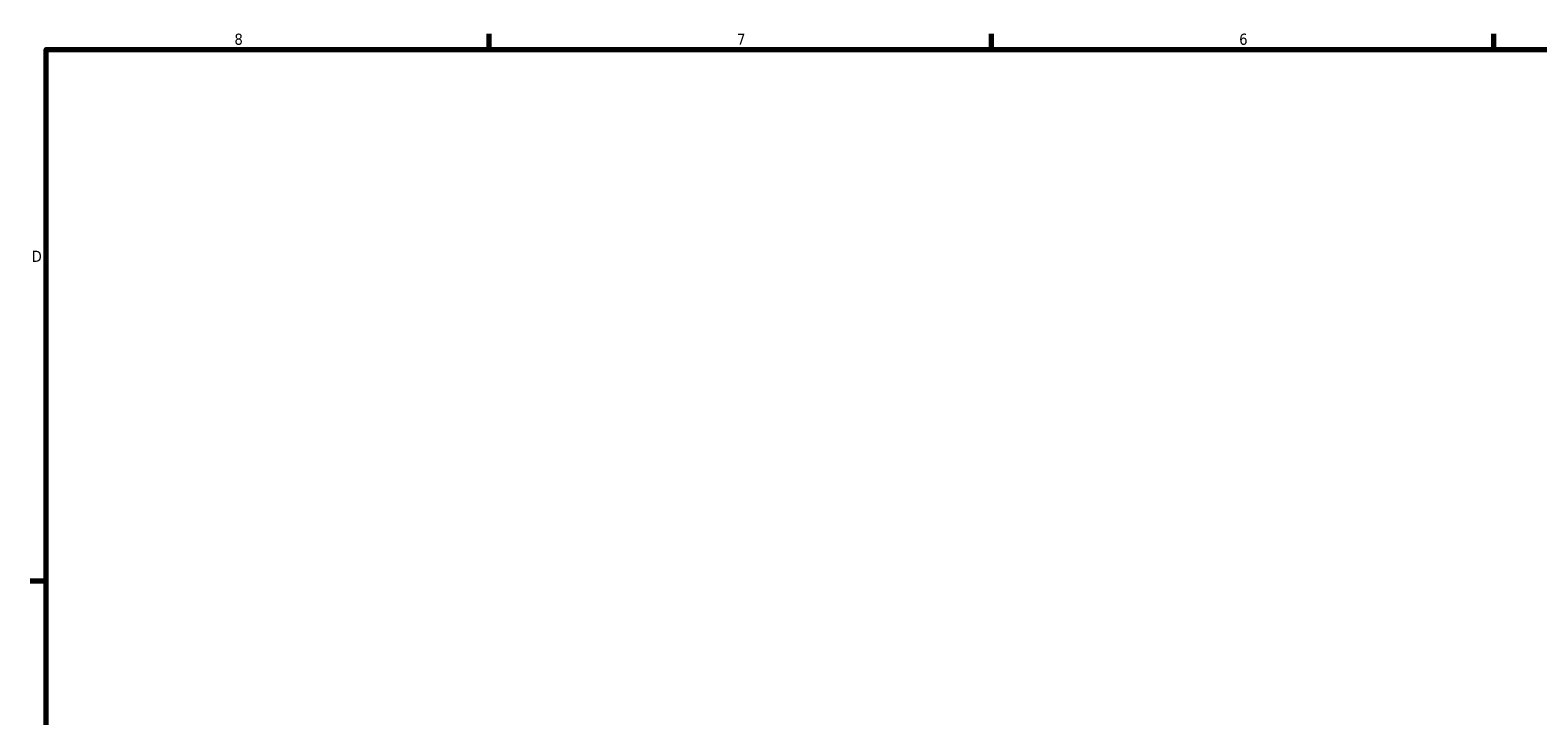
# Model space of a CAD drawing. Header units: inches. Extents: x 0.1 to 42.7, y 0.6 to 30.1.
# Tile 3 of 6: x 0.4 to 13.1, y 15.4 to 21.2. Entities that reach past the tile are written whole.
import ezdxf

# ---------------------------------------------------------------- set-up
doc = ezdxf.new("R2010")
doc.units = ezdxf.units.IN
doc.header["$MEASUREMENT"] = 0
doc.layers.add('Border (ANSI)', color=7, linetype='Continuous', lineweight=70)
doc.styles.add('Note Text (ANSI)', font='tahoma.ttf')

# ---------------------------------------------------------------- blocks, each defined once
blk = doc.blocks.new('Borders Default Border')
at = {"layer": 'Border (ANSI)'}
for p, q in [((4.25, 21), (4.25, 21.134)), ((8.5, 21), (8.5, 21.134)), ((12.75, 21), (12.75, 21.134)), ((0.5, 16.5), (0.366, 16.5))]:
    blk.add_line(p, q, dxfattribs=at)
at = {"layer": 'Border (ANSI)', "flags": 128}
blk.add_lwpolyline([(0.5, 1), (0.5, 21), (33.5, 21), (33.5, 1), (0.5, 1)], dxfattribs=at)
at = {"layer": 'Border (ANSI)', "color": 5, "true_color": 0x0000ff, "char_height": 0.0945, "attachment_point": 7, "style": 'Note Text (ANSI)'}
for s, insert in [('8', (2.094, 21.038)), ('7', (6.346, 21.04)), ('6', (10.595, 21.038)), ('D', (0.378, 19.203))]:
    blk.add_mtext(s, dxfattribs=dict(at, insert=insert))

msp = doc.modelspace()

# ---------------------------------------------------------------- block references
msp.add_blockref('Borders Default Border', (0, 0))

doc.saveas('drawing.dxf')
